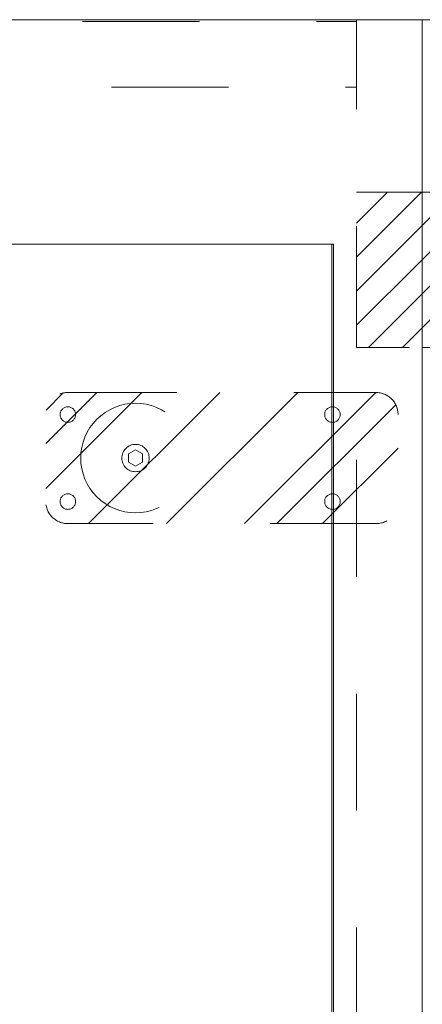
# Model space of a CAD drawing. Header units: inches. Extents: x -420 to -276, y -52 to 18.
# Tile 75 of 187: x -352.16 to -347.57, y -28.23 to -17. Entities that reach past the tile are written whole.
import ezdxf

# ---------------------------------------------------------------- set-up
doc = ezdxf.new("R2010")
doc.units = ezdxf.units.IN
doc.header["$LTSCALE"] = 32
doc.header["$MEASUREMENT"] = 0
doc.linetypes.add('Dash Style-1', pattern=[0.083328, 0.041656, -0.041672])
for name, color, linetype, lineweight in [('DashLine', 7, 'Dash Style-1', 13), ('DashLineFill', 7, 'Dash Style-1', 13), ('Drawing', 7, 'Continuous', 18), ('None', 7, 'Continuous', 18), ('SolidLine', 7, 'Continuous', 15)]:
    doc.layers.add(name, color=color, linetype=linetype, lineweight=lineweight)
doc.layers.add('Electrical', color=1, linetype='Dash Style-1', lineweight=15, true_color=0xff0000)
pattern_1 = [(45, (0, 0), (-0.3333333, -0.7222222), [])]

# ---------------------------------------------------------------- blocks, each defined once
blk = doc.blocks.new('Group-13')
at = {"layer": 'SolidLine', "flags": 128}
blk.add_lwpolyline([(69.744, -30), (69.744, -2.559), (69.764, -2.559), (69.764, -30)], close=True, dxfattribs=at)
blk = doc.blocks.new('Group-20')
at = {"layer": 'DashLine', "flags": 128}
blk.add_lwpolyline([(0, -2.559), (69.764, -2.559), (69.764, -30), (0, -30)], close=True, dxfattribs=at)
at = {"layer": 'SolidLine', "flags": 128}
blk.add_lwpolyline([(0, -2.559), (69.764, -2.559), (69.764, -30), (0, -30)], close=True, dxfattribs=at)
at = {"layer": 'None'}
blk.add_blockref('Group-13', (0, 0), dxfattribs=at)
blk = doc.blocks.new('Group-49')
at = {"layer": 'None'}
blk.add_blockref('Group-20', (0, 0), dxfattribs=at)
blk = doc.blocks.new('SL Credenza Desk Top (2D)')
at = {"layer": 'None'}
blk.add_blockref('Group-49', (0, 0), dxfattribs=at)
at = {"layer": 'Drawing', "color": 0, "flags": 1}
for tag in ['Catalog', 'Option1', 'Option2', 'Option3', 'Option4', 'Option5', 'Option6', 'Option7', 'Option8', 'Option9', 'Option10', 'Option11', 'Option12', 'Custom', 'Tag', 'FinishGroup', 'Discount', 'Item1', 'Item2', 'Item3', 'Item4', 'Item5', 'Item6', 'Item7', 'Item8', 'Item9', 'Item10', 'Item11', 'Item12', 'Item13', 'Item14', 'Item15', 'Item16', 'Item17', 'Item18', 'Item19', 'Item20', 'Item21', 'Item22', 'Item23', 'Item24', 'Item25']:
    blk.add_attdef(tag, (-58.887, -32.507), '', height=0.00709, dxfattribs=at)
blk = doc.blocks.new('Low Storage Top 2 Grommets (2D)')
at = {"layer": 'SolidLine', "flags": 128}
blk.add_lwpolyline([(-17.992, 15), (17.992, 15), (17.992, -15), (-17.992, -15)], close=True, dxfattribs=at)
blk = doc.blocks.new('1BP8DW-Leveler (2D)')
at = {"layer": 'DashLine', "flags": 128}
for points in [[(0.625, 0), (0.622, -0.061), (0.613, -0.122), (0.598, -0.181), (0.577, -0.239), (0.551, -0.295), (0.52, -0.347), (0.483, -0.396), (0.442, -0.442), (0.396, -0.483), (0.347, -0.52), (0.295, -0.551), (0.239, -0.577), (0.181, -0.598), (0.122, -0.613), (0.061, -0.622), (0, -0.625), (-0.061, -0.622), (-0.122, -0.613), (-0.181, -0.598), (-0.239, -0.577), (-0.295, -0.551), (-0.347, -0.52), (-0.396, -0.483), (-0.442, -0.442), (-0.483, -0.396), (-0.52, -0.347), (-0.551, -0.295), (-0.577, -0.239), (-0.598, -0.181), (-0.613, -0.122), (-0.622, -0.061), (-0.625, 0), (-0.622, 0.061), (-0.613, 0.122), (-0.598, 0.181), (-0.577, 0.239), (-0.551, 0.295), (-0.52, 0.347), (-0.483, 0.396), (-0.442, 0.442), (-0.396, 0.483), (-0.347, 0.52), (-0.295, 0.551), (-0.239, 0.577), (-0.181, 0.598), (-0.122, 0.613), (-0.061, 0.622), (0, 0.625), (0.061, 0.622), (0.122, 0.613), (0.181, 0.598), (0.239, 0.577), (0.295, 0.551), (0.347, 0.52), (0.396, 0.483), (0.442, 0.442), (0.483, 0.396), (0.52, 0.347), (0.551, 0.295), (0.577, 0.239), (0.598, 0.181), (0.613, 0.122), (0.622, 0.061)], [(0, 0.156), (0.015, 0.155), (0.03, 0.153), (0.045, 0.15), (0.06, 0.144), (0.074, 0.138), (0.087, 0.13), (0.099, 0.121), (0.11, 0.11), (0.121, 0.099), (0.13, 0.087), (0.138, 0.074), (0.144, 0.06), (0.15, 0.045), (0.153, 0.03), (0.155, 0.015), (0.156, 0), (0.155, -0.015), (0.153, -0.03), (0.15, -0.045), (0.144, -0.06), (0.138, -0.074), (0.13, -0.087), (0.121, -0.099), (0.11, -0.11), (0.099, -0.121), (0.087, -0.13), (0.074, -0.138), (0.06, -0.144), (0.045, -0.15), (0.03, -0.153), (0.015, -0.155), (0, -0.156), (-0.015, -0.155), (-0.03, -0.153), (-0.045, -0.15), (-0.06, -0.144), (-0.074, -0.138), (-0.087, -0.13), (-0.099, -0.121), (-0.11, -0.11), (-0.121, -0.099), (-0.13, -0.087), (-0.138, -0.074), (-0.144, -0.06), (-0.15, -0.045), (-0.153, -0.03), (-0.155, -0.015), (-0.156, 0), (-0.155, 0.015), (-0.153, 0.03), (-0.15, 0.045), (-0.144, 0.06), (-0.138, 0.074), (-0.13, 0.087), (-0.121, 0.099), (-0.11, 0.11), (-0.099, 0.121), (-0.087, 0.13), (-0.074, 0.138), (-0.06, 0.144), (-0.045, 0.15), (-0.03, 0.153), (-0.015, 0.155)], [(0, 0.094), (-0.081, 0.047), (-0.081, -0.047), (0, -0.094), (0.081, -0.047), (0.081, 0.047)]]:
    blk.add_lwpolyline(points, close=True, dxfattribs=at)
blk = doc.blocks.new('Slate-LSVS-Leveler (2D)')
at = {"layer": 'DashLineFill', "linetype": 'Continuous', "lineweight": 13}
h = blk.add_hatch(dxfattribs=at)
h.set_pattern_fill('Steel', color=253, style=0, pattern_type=2)
h.set_pattern_definition([(45, (0, 0), (-1.613, 1.9357), []), (45, (-1.0608, 1.0608), (-0.47235, 0.41676), [])])
edge = h.paths.add_edge_path()
edge.add_arc((-2.74, -0.496), 0.252, 180, 270)
edge.add_line((-2.74, -0.748), (0.772, -0.748))
edge.add_arc((0.772, -0.496), 0.252, 270, 360)
edge.add_line((1.024, -0.496), (1.024, 0.496))
edge.add_arc((0.772, 0.496), 0.252, 0, 90)
edge.add_line((0.772, 0.748), (-2.74, 0.748))
edge.add_arc((-2.74, 0.496), 0.252, 90, 180)
edge.add_line((-2.992, 0.496), (-2.992, -0.496))
at = {"layer": 'DashLineFill', "flags": 128}
blk.add_lwpolyline([(-2.992, -0.496, 0.414214), (-2.74, -0.748), (0.772, -0.748, 0.414214), (1.024, -0.496), (1.024, 0.496, 0.414214), (0.772, 0.748), (-2.74, 0.748, 0.414214), (-2.992, 0.496)], format="xyb", close=True, dxfattribs=at)
at = {"layer": 'SolidLine', "flags": 128}
for points in [[(-2.244, 0.585), (-2.235, 0.584), (-2.227, 0.583), (-2.218, 0.581), (-2.21, 0.578), (-2.202, 0.574), (-2.195, 0.57), (-2.188, 0.565), (-2.181, 0.559), (-2.176, 0.552), (-2.17, 0.545), (-2.166, 0.538), (-2.162, 0.53), (-2.159, 0.522), (-2.157, 0.513), (-2.156, 0.505), (-2.156, 0.496), (-2.156, 0.487), (-2.157, 0.479), (-2.159, 0.47), (-2.162, 0.462), (-2.166, 0.454), (-2.17, 0.447), (-2.176, 0.44), (-2.181, 0.433), (-2.188, 0.428), (-2.195, 0.422), (-2.202, 0.418), (-2.21, 0.414), (-2.218, 0.411), (-2.227, 0.409), (-2.235, 0.408), (-2.244, 0.407), (-2.253, 0.408), (-2.261, 0.409), (-2.27, 0.411), (-2.278, 0.414), (-2.286, 0.418), (-2.293, 0.422), (-2.3, 0.428), (-2.307, 0.433), (-2.313, 0.44), (-2.318, 0.447), (-2.322, 0.454), (-2.326, 0.462), (-2.329, 0.47), (-2.331, 0.479), (-2.332, 0.487), (-2.333, 0.496), (-2.332, 0.505), (-2.331, 0.513), (-2.329, 0.522), (-2.326, 0.53), (-2.322, 0.538), (-2.318, 0.545), (-2.313, 0.552), (-2.307, 0.559), (-2.3, 0.565), (-2.293, 0.57), (-2.286, 0.574), (-2.278, 0.578), (-2.27, 0.581), (-2.261, 0.583), (-2.253, 0.584)], [(0.772, 0.585), (0.78, 0.584), (0.789, 0.583), (0.797, 0.581), (0.806, 0.578), (0.813, 0.574), (0.821, 0.57), (0.828, 0.565), (0.834, 0.559), (0.84, 0.552), (0.845, 0.545), (0.85, 0.538), (0.853, 0.53), (0.856, 0.522), (0.859, 0.513), (0.86, 0.505), (0.86, 0.496), (0.86, 0.487), (0.859, 0.479), (0.856, 0.47), (0.853, 0.462), (0.85, 0.454), (0.845, 0.447), (0.84, 0.44), (0.834, 0.433), (0.828, 0.428), (0.821, 0.422), (0.813, 0.418), (0.806, 0.414), (0.797, 0.411), (0.789, 0.409), (0.78, 0.408), (0.772, 0.407), (0.763, 0.408), (0.754, 0.409), (0.746, 0.411), (0.738, 0.414), (0.73, 0.418), (0.722, 0.422), (0.715, 0.428), (0.709, 0.433), (0.703, 0.44), (0.698, 0.447), (0.694, 0.454), (0.69, 0.462), (0.687, 0.47), (0.685, 0.479), (0.683, 0.487), (0.683, 0.496), (0.683, 0.505), (0.685, 0.513), (0.687, 0.522), (0.69, 0.53), (0.694, 0.538), (0.698, 0.545), (0.703, 0.552), (0.709, 0.559), (0.715, 0.565), (0.722, 0.57), (0.73, 0.574), (0.738, 0.578), (0.746, 0.581), (0.754, 0.583), (0.763, 0.584)], [(-2.244, -0.407), (-2.235, -0.408), (-2.227, -0.409), (-2.218, -0.411), (-2.21, -0.414), (-2.202, -0.418), (-2.195, -0.422), (-2.188, -0.428), (-2.181, -0.433), (-2.176, -0.44), (-2.17, -0.447), (-2.166, -0.454), (-2.162, -0.462), (-2.159, -0.47), (-2.157, -0.479), (-2.156, -0.487), (-2.156, -0.496), (-2.156, -0.505), (-2.157, -0.513), (-2.159, -0.522), (-2.162, -0.53), (-2.166, -0.538), (-2.17, -0.545), (-2.176, -0.552), (-2.181, -0.559), (-2.188, -0.565), (-2.195, -0.57), (-2.202, -0.574), (-2.21, -0.578), (-2.218, -0.581), (-2.227, -0.583), (-2.235, -0.584), (-2.244, -0.585), (-2.253, -0.584), (-2.261, -0.583), (-2.27, -0.581), (-2.278, -0.578), (-2.286, -0.574), (-2.293, -0.57), (-2.3, -0.565), (-2.307, -0.559), (-2.313, -0.552), (-2.318, -0.545), (-2.322, -0.538), (-2.326, -0.53), (-2.329, -0.522), (-2.331, -0.513), (-2.332, -0.505), (-2.333, -0.496), (-2.332, -0.487), (-2.331, -0.479), (-2.329, -0.47), (-2.326, -0.462), (-2.322, -0.454), (-2.318, -0.447), (-2.313, -0.44), (-2.307, -0.433), (-2.3, -0.428), (-2.293, -0.422), (-2.286, -0.418), (-2.278, -0.414), (-2.27, -0.411), (-2.261, -0.409), (-2.253, -0.408)], [(0.772, -0.407), (0.78, -0.408), (0.789, -0.409), (0.797, -0.411), (0.806, -0.414), (0.813, -0.418), (0.821, -0.422), (0.828, -0.428), (0.834, -0.433), (0.84, -0.44), (0.845, -0.447), (0.85, -0.454), (0.853, -0.462), (0.856, -0.47), (0.859, -0.479), (0.86, -0.487), (0.86, -0.496), (0.86, -0.505), (0.859, -0.513), (0.856, -0.522), (0.853, -0.53), (0.85, -0.538), (0.845, -0.545), (0.84, -0.552), (0.834, -0.559), (0.828, -0.565), (0.821, -0.57), (0.813, -0.574), (0.806, -0.578), (0.797, -0.581), (0.789, -0.583), (0.78, -0.584), (0.772, -0.585), (0.763, -0.584), (0.754, -0.583), (0.746, -0.581), (0.738, -0.578), (0.73, -0.574), (0.722, -0.57), (0.715, -0.565), (0.709, -0.559), (0.703, -0.552), (0.698, -0.545), (0.694, -0.538), (0.69, -0.53), (0.687, -0.522), (0.685, -0.513), (0.683, -0.505), (0.683, -0.496), (0.683, -0.487), (0.685, -0.479), (0.687, -0.47), (0.69, -0.462), (0.694, -0.454), (0.698, -0.447), (0.703, -0.44), (0.709, -0.433), (0.715, -0.428), (0.722, -0.422), (0.73, -0.418), (0.738, -0.414), (0.746, -0.411), (0.754, -0.409), (0.763, -0.408)]]:
    blk.add_lwpolyline(points, close=True, dxfattribs=at)
at = {"layer": 'DashLine', "color": 7}
blk.add_blockref('1BP8DW-Leveler (2D)', (0, 0), dxfattribs=at)
blk = doc.blocks.new('Group-69')
at = {"layer": 'Electrical', "linetype": 'Continuous', "lineweight": 5, "true_color": 0xdd0000}
h = blk.add_hatch(dxfattribs=at)
h.set_pattern_fill('ElectricalHatch', color=12, style=0, pattern_type=2)
h.set_pattern_definition(pattern_1)
h.paths.add_polyline_path([(17.205, -1.969), (17.953, -1.969), (17.953, -3.74), (17.205, -3.74)])
at = {"layer": 'DashLine', "flags": 128}
for points in [[(0, 0), (17.953, 0), (17.953, -29.094), (0, -29.094)], [(17.205, 0), (17.953, 0), (17.953, -29.094), (17.205, -29.094)], [(0.748, -0.02), (17.205, -0.02), (17.205, -0.768), (0.748, -0.768)]]:
    blk.add_lwpolyline(points, close=True, dxfattribs=at)
at = {"layer": 'Electrical', "flags": 128}
blk.add_lwpolyline([(17.205, -1.969), (17.953, -1.969), (17.953, -3.74), (17.205, -3.74)], close=True, dxfattribs=at)
at = {"layer": 'None', "color": 7, "rotation": 180}
blk.add_blockref('Slate-LSVS-Leveler (2D)', (14.685, -5), dxfattribs=at)
blk = doc.blocks.new('Group-70')
at = {"layer": 'None'}
blk.add_blockref('Group-69', (0, 0), dxfattribs=at)
blk = doc.blocks.new('SL Low Storage (2D)')
at = {"layer": 'None'}
blk.add_blockref('Group-70', (0, 0), dxfattribs=at)
at = {"layer": 'Drawing', "color": 0, "flags": 1}
for tag in ['Catalog', 'Custom', 'Tag', 'Option1', 'Option2', 'Option3', 'Option4', 'Option5', 'Option6', 'Option7', 'Option8', 'Option9', 'Option10', 'Option11', 'Option12', 'FinishGroup', 'Discount', 'Item1', 'Item2', 'Item3', 'Item4', 'Item5', 'Item6', 'Item7', 'Item8', 'Item9', 'Item10', 'Item11', 'Item12', 'Item13', 'Item14', 'Item15', 'Item16', 'Item17', 'Item18', 'Item19', 'Item20', 'Item21', 'Item22', 'Item23', 'Item24', 'Item25']:
    blk.add_attdef(tag, (-6.064, -36.523), '', height=0.00709, dxfattribs=at)
blk = doc.blocks.new('Group-73')
at = {"layer": 'Electrical', "linetype": 'Continuous', "lineweight": 5, "true_color": 0xdd0000}
h = blk.add_hatch(dxfattribs=at)
h.set_pattern_fill('ElectricalHatch', color=12, style=0, pattern_type=2)
h.set_pattern_definition(pattern_1)
h.paths.add_polyline_path([(0, -1.969), (0.748, -1.969), (0.748, -3.74), (0, -3.74)])
at = {"layer": 'DashLine', "flags": 128}
for points in [[(0, 0), (0.748, 0), (0.748, -29.094), (0, -29.094)], [(0, 0), (17.953, 0), (17.953, -29.094), (0, -29.094)]]:
    blk.add_lwpolyline(points, close=True, dxfattribs=at)
at = {"layer": 'Electrical', "flags": 128}
blk.add_lwpolyline([(0, -1.969), (0.748, -1.969), (0.748, -3.74), (0, -3.74)], close=True, dxfattribs=at)
blk = doc.blocks.new('Group-74')
at = {"layer": 'None'}
blk.add_blockref('Group-73', (0, 0), dxfattribs=at)
blk = doc.blocks.new('SL Low Storage (2D)-1')
at = {"layer": 'None'}
blk.add_blockref('Group-74', (0, 0), dxfattribs=at)
at = {"layer": 'Drawing', "color": 0, "flags": 1}
for tag in ['Catalog', 'Custom', 'FinishGroup', 'Discount', 'Tag', 'Item1', 'Item2', 'Item3', 'Item4', 'Item5', 'Item6', 'Item7', 'Item8', 'Item9', 'Item10', 'Item11', 'Item12', 'Item13', 'Item14', 'Item15', 'Item16', 'Item17', 'Item18', 'Item19', 'Item20', 'Item21', 'Item22', 'Item23', 'Item24', 'Item25', 'Option1', 'Option2', 'Option3', 'Option4', 'Option5', 'Option6', 'Option7', 'Option8', 'Option9', 'Option10', 'Option11', 'Option12']:
    blk.add_attdef(tag, (11.888, -36.523), '', height=0.00709, dxfattribs=at)

msp = doc.modelspace()

# ---------------------------------------------------------------- block references
at = {"layer": 'Drawing'}
for name, p in [('SL Low Storage (2D)-1', (-347.571, -17)), ('SL Credenza Desk Top (2D)', (-418.347, -17))]:
    msp.add_blockref(name, p, dxfattribs=at)

# ---------------------------------------------------------------- next in the draw order: block references
msp.add_blockref('SL Low Storage (2D)', (-365.524, -17), dxfattribs=at)
at = {"layer": 'Drawing', "color": 7}
msp.add_blockref('Low Storage Top 2 Grommets (2D)', (-347.492, -32), dxfattribs=at)

doc.saveas('drawing.dxf')
